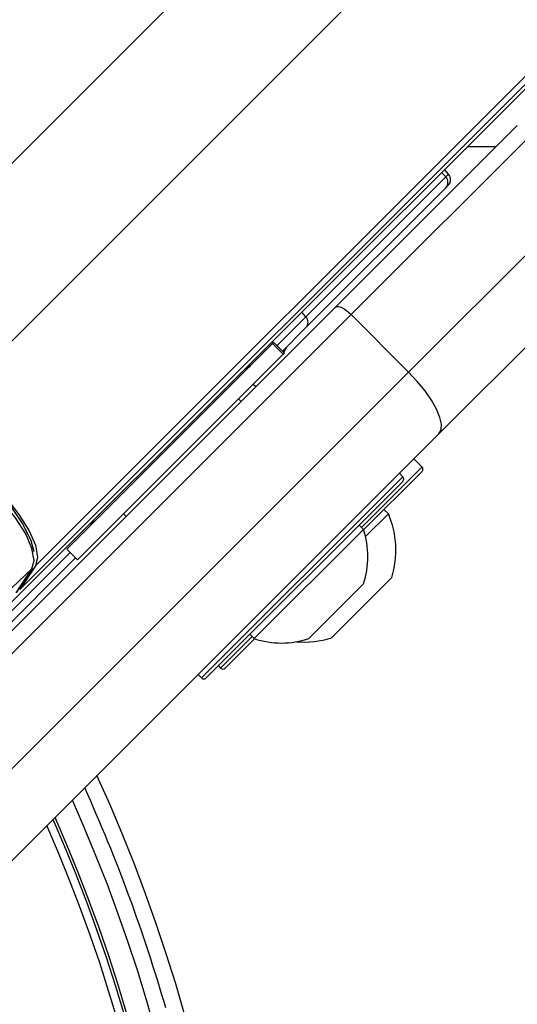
# Model space of a CAD drawing. Header units: millimetres. Extents: x 10 to 13239, y 20 to 10604.
# Tile 78 of 139: x 4034 to 4065, y 7177 to 7237. Entities that reach past the tile are written whole.
import ezdxf

# ---------------------------------------------------------------- set-up
doc = ezdxf.new("R2010")
doc.units = ezdxf.units.MM

msp = doc.modelspace()

# ---------------------------------------------------------------- linework, layer by layer
at = {"color": 8, "linetype": 'Continuous', "lineweight": 25}
for p, q in [((4028.026, 7211.435), (4749.267, 7932.675)), ((4035.413, 7203.55), (4756.496, 7924.633)), ((4021.147, 7215.482), (4045.858, 7240.193)), ((4060.637, 7227.462), (4060.384, 7227.741)), ((4060.811, 7227.636), (4060.637, 7227.462)), ((4052.04, 7218.866), (4050.259, 7217.084)), ((4052.04, 7218.866), (4051.788, 7219.145)), ((4055.454, 7205.912), (4059.138, 7209.595)), ((4059.138, 7209.595), (4059.175, 7209.632)), ((4045.625, 7196.649), (4058, 7209.023)), ((4037.548, 7204.373), (4030.253, 7197.079)), ((4046.8, 7197.258), (4048.737, 7199.194))]:
    msp.add_line(p, q, dxfattribs=at)
at = {"color": 7, "linetype": 'Continuous', "lineweight": 25}
for p, q in [((4034.447, 7202.08), (4639.276, 7806.909)), ((4033.252, 7200.609), (4173.223, 7340.58)), ((4053.869, 7219.459), (4065.036, 7230.625)), ((4066.45, 7230.625), (4054.818, 7218.994)), ((4061.967, 7229.324), (4063.734, 7229.323)), ((4060.811, 7227.636), (4060.558, 7227.916)), ((4060.637, 7227.462), (4052.04, 7218.866)), ((4058.354, 7215.458), (4069.985, 7227.09)), ((4052.039, 7218.194), (4060.635, 7226.79)), ((4060.635, 7226.79), (4060.792, 7226.948)), ((4069.985, 7221.433), (4060.215, 7211.662)), ((4023.882, 7189.472), (4053.869, 7219.459)), ((4054.818, 7218.994), (4024.831, 7189.006)), ((4054.818, 7218.994), (4058.354, 7215.458)), ((4050.594, 7216.749), (4052.039, 7218.194)), ((4049.993, 7217.209), (4037.352, 7204.568)), ((4050.064, 7217.28), (4049.993, 7217.209)), ((4049.993, 7217.209), (4050.647, 7216.554)), ((4050.718, 7216.626), (4050.064, 7217.28)), ((4050.647, 7216.554), (4038.006, 7203.914)), ((4050.647, 7216.554), (4050.718, 7216.626)), ((4050.665, 7216.679), (4050.699, 7216.713)), ((4028.367, 7185.471), (4058.354, 7215.458)), ((4048.957, 7214.547), (4048.798, 7214.706)), ((4048.957, 7214.547), (4048.798, 7214.706)), ((4048.065, 7213.655), (4047.906, 7213.814)), ((4048.065, 7213.655), (4047.906, 7213.814)), ((4060.215, 7211.662), (4030.228, 7181.675)), ((4059.175, 7209.632), (4058.68, 7210.127)), ((4059.138, 7209.313), (4055.589, 7205.763)), ((4058, 7209.023), (4057.788, 7209.235)), ((4059.175, 7209.349), (4059.138, 7209.313)), ((4058, 7208.74), (4045.908, 7196.649)), ((4040.835, 7206.743), (4040.994, 7206.584)), ((4040.835, 7206.743), (4040.994, 7206.584)), ((4057.11, 7206.747), (4055.707, 7205.344)), ((4057.11, 7206.747), (4056.841, 7207.016)), ((4055.582, 7205.784), (4055.313, 7206.053)), ((4055.582, 7205.784), (4048.864, 7199.067)), ((4030.941, 7197.097), (4037.883, 7204.038)), ((4037.352, 7204.568), (4038.006, 7203.914)), ((4035.413, 7203.55), (4034.447, 7202.08)), ((4033.562, 7201.799), (4035.202, 7203.351)), ((4034.236, 7201.881), (4035.202, 7203.351)), ((4034.276, 7201.928), (4035.242, 7203.398)), ((4057.319, 7202.826), (4053.606, 7199.114)), ((4055.578, 7202.429), (4052.219, 7199.07)), ((4048.595, 7199.336), (4048.864, 7199.067)), ((4048.885, 7199.06), (4047.083, 7197.258)), ((4046.659, 7197.399), (4046.8, 7197.258)), ((4045.413, 7196.861), (4045.625, 7196.649))]:
    msp.add_line(p, q, dxfattribs=at)
at = {"color": 7, "linetype": 'Continuous', "lineweight": 25, "flags": 128}
for points in [[(4053.869, 7219.459), (4053.93, 7219.492), (4054.016, 7219.498), (4054.123, 7219.474), (4054.247, 7219.423), (4054.385, 7219.346), (4054.529, 7219.246), (4054.676, 7219.127), (4054.818, 7218.994)], [(4060.215, 7211.662), (4060.349, 7211.905), (4060.37, 7212.248), (4060.276, 7212.676), (4060.07, 7213.175), (4059.762, 7213.724), (4059.363, 7214.302), (4058.887, 7214.888), (4058.354, 7215.458)], [(4028.026, 7211.435), (4028.712, 7211.368), (4029.576, 7211.039), (4030.56, 7210.471), (4031.601, 7209.699), (4032.633, 7208.774), (4033.586, 7207.755), (4034.401, 7206.71), (4035.024, 7205.706), (4035.414, 7204.807), (4035.547, 7204.072), (4035.413, 7203.55)], [(4035.202, 7203.351), (4035.336, 7203.872), (4035.203, 7204.606), (4034.814, 7205.503), (4034.192, 7206.506), (4033.378, 7207.55), (4032.426, 7208.567), (4031.396, 7209.49), (4030.356, 7210.261), (4029.373, 7210.829), (4028.511, 7211.157), (4027.826, 7211.224)], [(4028.217, 7211.205), (4028.94, 7211.122), (4029.859, 7210.742), (4030.901, 7210.095), (4031.987, 7209.232), (4033.029, 7208.22), (4033.947, 7207.139), (4034.669, 7206.074), (4035.137, 7205.108), (4035.308, 7204.421)], [(4035.202, 7203.351), (4035.239, 7203.393), (4035.242, 7203.398)]]:
    msp.add_lwpolyline(points, dxfattribs=at)
at = {"color": 7, "linetype": 'Continuous', "lineweight": 25}
for centre, radius, start, end in [((4060.439, 7227.301), 0.5, 315, 42), ((4060.283, 7227.127), 0.487, 316.30027, 43.42276), ((4051.686, 7218.531), 0.487, 316.30027, 43.42276), ((4050.346, 7217.067), 0.5, 315, 351.8699), ((4059.033, 7209.491), 0.2, 315, 45), ((4057.858, 7208.882), 0.2, 315, 45), ((4051.927, 7204.506), 5.647, 342.70087, 23.38979), ((4038.059, 7206.69), 1, 315, 340.84193), ((4050.536, 7204.112), 5.315, 341.54087, 18.33838), ((4050.536, 7204.112), 5.315, 251.66162, 288.45913), ((4051.927, 7204.506), 5.647, 265.25951, 287.29913), ((4046.942, 7197.399), 0.2, 225, 315), ((4045.767, 7196.79), 0.2, 225, 315), ((3947.344, 7148.642), 101, 245.42677, 24.57323), ((3947.344, 7148.642), 100, 16.09062, 24.3597), ((3947.344, 7148.642), 99, 316.44445, 24.14154), ((3947.344, 7148.642), 97.598, 316.74977, 23.82762)]:
    msp.add_arc(centre, radius, start, end, dxfattribs=at)
at = {"color": 8, "linetype": 'Continuous', "lineweight": 25}
for radius, start, end in [(97.434, 316.68878, 23.79029), (97.598, 316.74977, 23.8276), (96.934, 316.69615, 23.67559)]:
    msp.add_arc((3947.344, 7148.642), radius, start, end, dxfattribs=at)
at = {"color": 7, "linetype": 'Continuous', "lineweight": 25}
for points, knots in [([(4048.295, 7215.653), (4048.342, 7215.666), (4048.475, 7215.705), (4048.576, 7215.798), (4048.642, 7215.858)], [0, 0, 0, 0, 0.352331, 1, 1, 1, 1]), ([(4048.584, 7215.824), (4048.523, 7215.769), (4048.441, 7215.694), (4048.333, 7215.669), (4048.305, 7215.663)], [0, 0, 0, 0, 0.743424, 1, 1, 1, 1])]:
    msp.add_open_spline(points, degree=3, knots=knots, dxfattribs=at)

doc.saveas('drawing.dxf')
